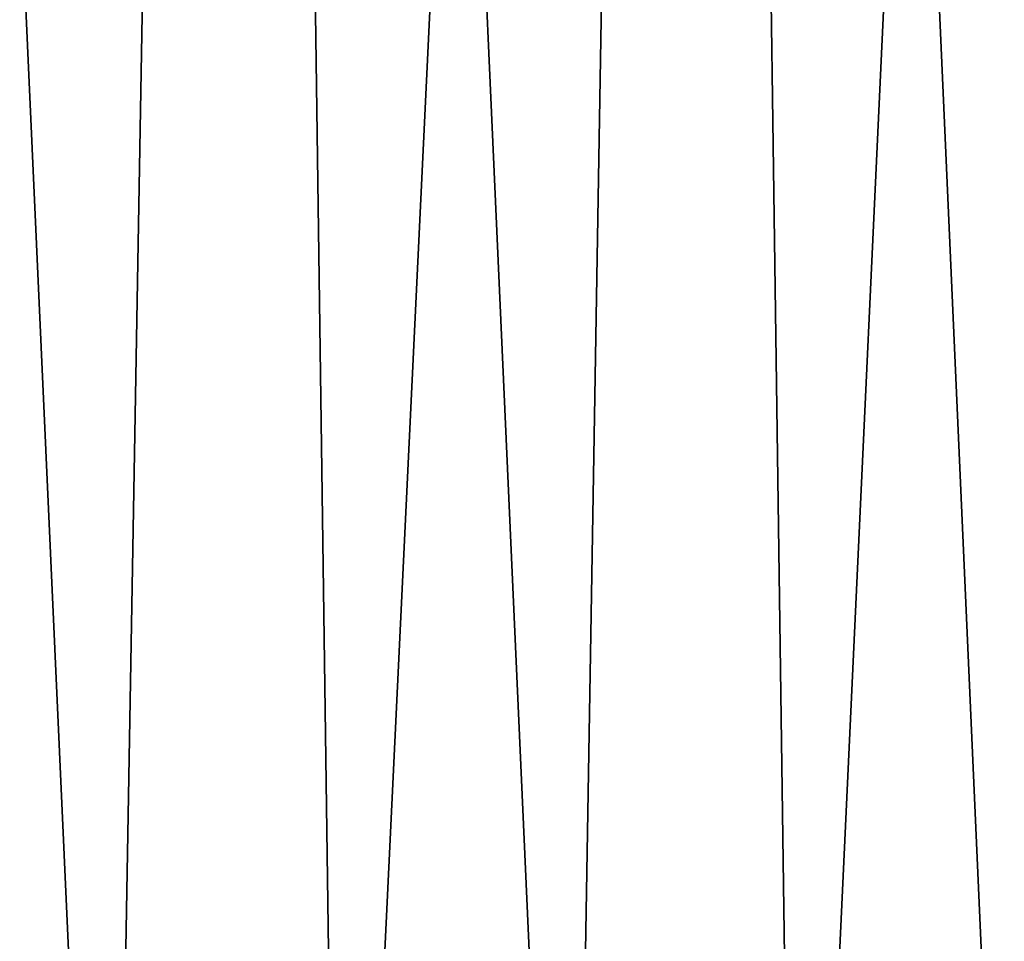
# Model space of a CAD drawing. Header units: millimetres. Extents: x -125 to 125, y -45 to 4025.
# Tile 148 of 256: x 25.42 to 28.75, y 3.12 to 6.25. Entities that reach past the tile are written whole.
import ezdxf

# ---------------------------------------------------------------- set-up
doc = ezdxf.new("R2010")
doc.units = ezdxf.units.MM
doc.header["$LTSCALE"] = 6.999206
doc.layers.add('10', color=7, linetype='CONTINUOUS')

msp = doc.modelspace()

# ---------------------------------------------------------------- linework, layer by layer
at = {"layer": '10', "color": 2, "linetype": 'CONTINUOUS'}
for points in [[(24.9303, 0, 48.5352), (25.7211, 0, 48.1208), (24.5871, 25, 49.1983), (24.9303, 0, 48.5352)], [(24.5871, 25, 49.1983), (25.7211, 0, 48.1208), (26.1579, 25, 48.3814), (24.5871, 25, 49.1983)], [(26.1579, 25, -48.3814), (24.9303, 0, -48.5352), (24.5871, 25, -49.1983), (26.1579, 25, -48.3814)], [(25.7211, 0, -48.1208), (24.9303, 0, -48.5352), (26.1579, 25, -48.3814), (25.7211, 0, -48.1208)], [(25.7211, 0, 48.1208), (26.505, 0, 47.6935), (26.1579, 25, 48.3814), (25.7211, 0, 48.1208)], [(26.505, 0, -47.6935), (25.7211, 0, -48.1208), (26.1579, 25, -48.3814), (26.505, 0, -47.6935)], [(26.505, 0, 47.6935), (27.2818, 0, 47.2535), (26.1579, 25, 48.3814), (26.505, 0, 47.6935)], [(26.1579, 25, 48.3814), (27.2818, 0, 47.2535), (27.7018, 25, 47.5143), (26.1579, 25, 48.3814)], [(27.7018, 25, -47.5143), (26.505, 0, -47.6935), (26.1579, 25, -48.3814), (27.7018, 25, -47.5143)], [(27.2818, 0, -47.2535), (26.505, 0, -47.6935), (27.7018, 25, -47.5143), (27.2818, 0, -47.2535)], [(27.2818, 0, 47.2535), (28.0513, 0, 46.8008), (27.7018, 25, 47.5143), (27.2818, 0, 47.2535)], [(28.0513, 0, -46.8008), (27.2818, 0, -47.2535), (27.7018, 25, -47.5143), (28.0513, 0, -46.8008)], [(28.0513, 0, 46.8008), (28.8133, 0, 46.3355), (27.7018, 25, 47.5143), (28.0513, 0, 46.8008)], [(27.7018, 25, 47.5143), (28.8133, 0, 46.3355), (29.2168, 25, 46.598), (27.7018, 25, 47.5143)], [(29.2168, 25, -46.598), (28.0513, 0, -46.8008), (27.7018, 25, -47.5143), (29.2168, 25, -46.598)], [(28.8133, 0, -46.3355), (28.0513, 0, -46.8008), (29.2168, 25, -46.598), (28.8133, 0, -46.3355)]]:
    msp.add_3dface(points, dxfattribs=at)

doc.saveas('drawing.dxf')
